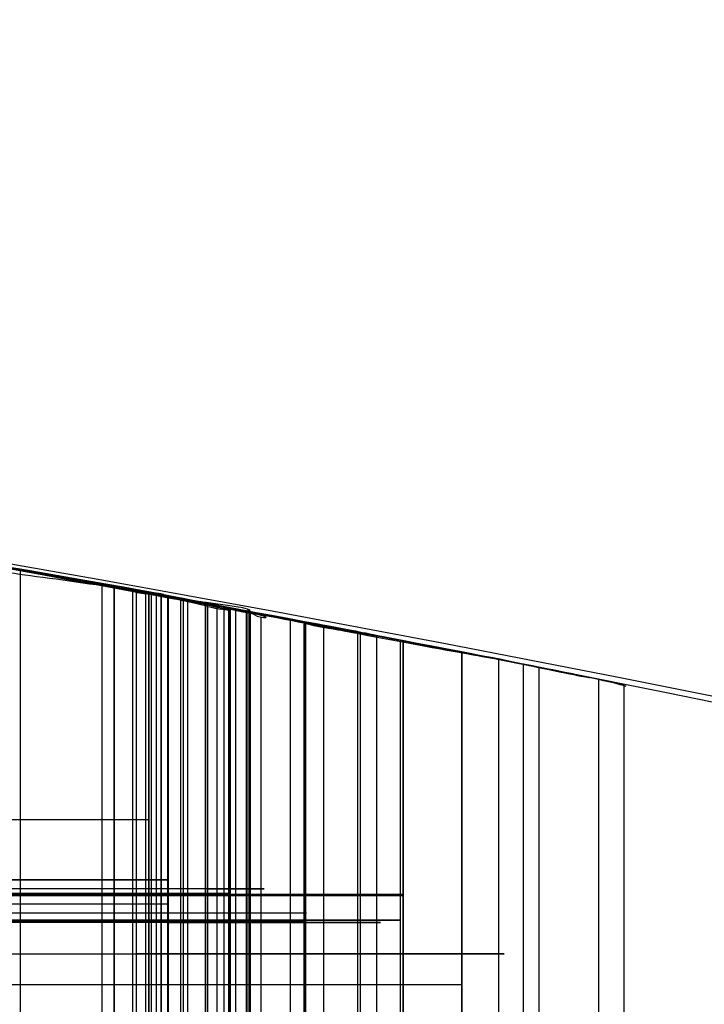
# Model space of a CAD drawing. Header units: millimetres. Extents: x -70 to 70, y -74 to 66.
# Tile 60 of 66: x 22.219 to 22.39, y 2.785 to 3.031. Entities that reach past the tile are written whole.
import ezdxf

# ---------------------------------------------------------------- set-up
doc = ezdxf.new("R2010")
doc.units = ezdxf.units.MM
doc.header["$MEASUREMENT"] = 0
doc.layers.add('Predefinito', color=7, linetype='Continuous', true_color=0x000000)

msp = doc.modelspace()

# ---------------------------------------------------------------- linework, layer by layer
at = {"layer": 'Predefinito', "color": 9, "true_color": 0xc4c4c4}
for p, q in [((22.31450549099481, 2.875469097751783, 64.46719999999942), (22.31450549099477, 2.875469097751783, 64.7514)), ((20.36910549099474, 2.830791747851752, 61.3262999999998), (22.25080549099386, 2.830791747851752, 59.82791891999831))]:
    msp.add_line(p, q, dxfattribs=at)
for centre, radius, start, end in [((-6.039613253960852e-14, -4.000000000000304, 3.999999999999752), 70.00000000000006, 359.9999999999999, 89.99999999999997), ((-5.684341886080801e-14, -4.0000000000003, 1.999999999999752), 70.00000000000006, 359.9999999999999, 89.99999999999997), ((0, -4.000000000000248, 2.999999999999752), 70, 270, 90.00000000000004), ((1.27897692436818e-13, -4.000000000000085, 1.999999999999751), 64.99999999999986, 4.775725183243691e-14, 90.00000000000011), ((1.172395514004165e-13, -4.000000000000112), 64.99999999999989, 9.786322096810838e-14, 90.00000000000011), ((0, -4.000000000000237, 0.9999999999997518), 65, 270, 90.00000000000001), ((-3.176258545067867e-08, -4.000000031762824, 1.999999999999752), 25.00000003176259, 7.27943635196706e-08, 89.99999999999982), ((5.329070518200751e-15, -4.000000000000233), 24.99999999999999, 359.9999999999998, 90.00000000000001), ((0, -4.000000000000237, 0.9999999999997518), 25, 270, 90.00000000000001), ((21, -4.000000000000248, 110.4999999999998), 7.000000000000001, 0, 180), ((21, -4.000000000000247, 215.009608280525), 6.999815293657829, 1.249936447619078e-10, 180.000000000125), ((21, -4.000000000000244, 5.99039171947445), 6.999815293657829, 1.608639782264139e-10, 180.0000000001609)]:
    msp.add_arc(centre, radius, start, end, dxfattribs=at)
for points, degree in [([(22.25080549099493, 2.887342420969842, 59.82791891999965), (21.62592714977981, 3.00082614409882, 60.32550402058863), (20.99868287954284, 3.028485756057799, 60.82497308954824), (20.36910549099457, 2.971511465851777, 61.3262999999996)], 3), ([(21.42498303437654, 2.987093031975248, 68.01240155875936), (21.70566729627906, 2.970031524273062, 68.01029117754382), (21.98117016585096, 2.936501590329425, 67.99817185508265), (22.25557941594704, 2.886473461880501, 67.9830067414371)], 3), ([(22.25080549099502, 2.887342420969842, 58.53079999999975), (22.22880821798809, 2.891337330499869, 58.58931791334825), (22.21256661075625, 2.894225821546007, 58.65010476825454), (22.18710549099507, 2.89860714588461, 58.70719999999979)], 3), ([(22.21875761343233, 2.639416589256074, 62.19953660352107), (22.21875761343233, 2.766262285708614, 62.19953660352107), (22.21875761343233, 2.893107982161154, 62.19953660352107)], 2), ([(22.23914019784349, 2.635319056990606, 59.68710974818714), (22.23914019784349, 2.762399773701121, 59.68710974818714), (22.23914019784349, 2.889480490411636, 59.68710974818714)], 2), ([(22.24213224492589, 2.634498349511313, 68.36353028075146), (22.24213224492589, 2.761574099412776, 68.36353028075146), (22.24213224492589, 2.888649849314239, 68.36353028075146)], 2), ([(22.24228785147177, 2.635131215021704, 61.3445620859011), (22.24228785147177, 2.762222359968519, 61.3445620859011), (22.24228785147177, 2.889313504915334, 61.3445620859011)], 2), ([(22.24681603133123, 2.634452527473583, 67.49208622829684), (22.24681603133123, 2.761288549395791, 67.49208622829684), (22.24681603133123, 2.888124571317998, 67.49208622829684)], 2), ([(22.247726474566, 2.633642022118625, 67.62027349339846), (22.247726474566, 2.760631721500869, 67.62027349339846), (22.247726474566, 2.887621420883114, 67.62027349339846)], 2), ([(22.25011489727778, 2.633281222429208, 67.76504086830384), (22.25011489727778, 2.760358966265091, 67.76504086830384), (22.25011489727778, 2.887436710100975, 67.76504086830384)], 2), ([(22.25080549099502, 2.887342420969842, 58.53079999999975), (22.25080549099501, 2.760220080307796, 58.53079999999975), (22.250805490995, 2.633097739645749, 58.53079999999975)], 2), ([(22.25080549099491, 2.633097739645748, 59.82791891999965), (22.25080549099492, 2.760220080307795, 59.82791891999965), (22.25080549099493, 2.887342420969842, 59.82791891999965)], 2), ([(22.25080549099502, 2.633097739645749, 61.58109999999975), (22.25080549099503, 2.760220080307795, 61.58109999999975), (22.25080549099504, 2.88734242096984, 61.58109999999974)], 2), ([(22.25080549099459, 2.633097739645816, 61.58109999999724), (22.25080549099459, 2.760220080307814, 61.58109999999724), (22.25080549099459, 2.887342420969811, 61.58109999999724)], 2), ([(22.25149876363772, 2.632975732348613, 67.69874184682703), (22.25149876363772, 2.760105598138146, 67.69874184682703), (22.25149876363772, 2.88723546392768, 67.69874184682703)], 2), ([(22.25275709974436, 2.63271645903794, 61.40301871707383), (22.25275709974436, 2.759851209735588, 61.40301871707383), (22.25275709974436, 2.886985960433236, 61.40301871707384)], 2), ([(22.25395166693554, 2.632971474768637, 61.6118946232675), (22.25395166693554, 2.760095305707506, 61.61189462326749), (22.25395166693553, 2.887219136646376, 61.61189462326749)], 2), ([(22.25398674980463, 2.632712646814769, 67.53953482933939), (22.25398674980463, 2.759765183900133, 67.53953482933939), (22.25398674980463, 2.886817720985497, 67.53953482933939)], 2), ([(22.25561175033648, 2.632189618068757, 67.98300511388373), (22.25560097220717, 2.716950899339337, 67.98300565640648), (22.25559019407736, 2.801712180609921, 67.98300619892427), (22.25557941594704, 2.886473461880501, 67.9830067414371)], 3), ([(22.25570549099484, 2.886450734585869, 59.22169999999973), (22.25570549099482, 2.759311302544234, 59.22169999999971), (22.25570549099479, 2.632171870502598, 59.22169999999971)], 2), ([(22.25570549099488, 2.632171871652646, 67.98299999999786), (22.25570549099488, 2.759311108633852, 67.98299999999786), (22.25570549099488, 2.88645034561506, 67.98299999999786)], 2), ([(22.25888596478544, 2.631892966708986, 59.27034895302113), (22.25888596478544, 2.758982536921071, 59.27034895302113), (22.25888596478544, 2.886072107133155, 59.27034895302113)], 2), ([(22.25952218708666, 2.630877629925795, 59.17167352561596), (22.25952218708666, 2.758184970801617, 59.17167352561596), (22.25952218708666, 2.885492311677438, 59.17167352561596)], 2), ([(22.26060549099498, 2.631242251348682, 62.01719999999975), (22.26060549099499, 2.758398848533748, 62.01719999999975), (22.260605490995, 2.885555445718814, 62.01719999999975)], 2), ([(22.26060549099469, 2.631242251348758, 62.01719999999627), (22.26060549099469, 2.758398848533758, 62.01719999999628), (22.2606054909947, 2.885555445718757, 62.01719999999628)], 2), ([(22.26501406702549, 2.630451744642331, 59.39447853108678), (22.26501406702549, 2.757489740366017, 59.39447853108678), (22.26501406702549, 2.884527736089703, 59.39447853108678)], 2), ([(22.2655054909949, 2.630308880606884, 68.80619999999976), (22.2655054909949, 2.757482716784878, 68.80619999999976), (22.26550549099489, 2.884656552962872, 68.80619999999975)], 2), ([(22.26550549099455, 2.630308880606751, 68.8062000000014), (22.26550549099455, 2.757482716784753, 68.8062000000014), (22.26550549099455, 2.884656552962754, 68.8062000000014)], 2), ([(22.2655891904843, 2.630221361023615, 59.04852768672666), (22.2655891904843, 2.757179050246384, 59.04852768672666), (22.2655891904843, 2.884136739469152, 59.04852768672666)], 2), ([(22.26790598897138, 2.63047875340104, 61.94910586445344), (22.26790598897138, 2.757652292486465, 61.94910586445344), (22.26790598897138, 2.884825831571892, 61.94910586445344)], 2), ([(22.26972359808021, 2.630216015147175, 59.3431326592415), (22.26972359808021, 2.757144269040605, 59.3431326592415), (22.26972359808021, 2.884072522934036, 59.3431326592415)], 2), ([(22.27086671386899, 2.628986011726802, 59.08272948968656), (22.27086671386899, 2.756222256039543, 59.08272948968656), (22.27086671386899, 2.883458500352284, 59.08272948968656)], 2), ([(22.27105887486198, 2.629081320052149, 68.90925005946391), (22.27105887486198, 2.756373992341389, 68.90925005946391), (22.27105887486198, 2.883666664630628, 68.90925005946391)], 2), ([(22.27126254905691, 2.629174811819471, 62.18286338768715), (22.27126254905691, 2.756270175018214, 62.18286338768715), (22.27126254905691, 2.883365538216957, 62.18286338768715)], 2), ([(22.27259345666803, 2.629119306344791, 61.83569277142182), (22.27259345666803, 2.75629400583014, 61.83569277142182), (22.27259345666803, 2.88346870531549, 61.83569277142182)], 2), ([(22.27530549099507, 2.628430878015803, 71.37869999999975), (22.27530549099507, 2.755639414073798, 71.37869999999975), (22.27530549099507, 2.882847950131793, 71.37869999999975)], 2), ([(22.27530549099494, 2.628430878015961, 71.37870000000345), (22.27530549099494, 2.755639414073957, 71.37870000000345), (22.27530549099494, 2.882847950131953, 71.37870000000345)], 2), ([(22.27530549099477, 2.628430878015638, 71.37869999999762), (22.27530549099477, 2.75563941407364, 71.37869999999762), (22.27530549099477, 2.882847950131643, 71.37869999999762)], 2), ([(22.27573015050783, 2.62886568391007, 61.87660912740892), (22.27573015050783, 2.756071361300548, 61.87660912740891), (22.27573015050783, 2.883277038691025, 61.87660912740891)], 2), ([(22.27612398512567, 2.628374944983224, 68.66070844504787), (22.27612398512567, 2.755570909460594, 68.66070844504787), (22.27612398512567, 2.882766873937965, 68.66070844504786)], 2), ([(22.27631112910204, 2.628456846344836, 62.14843549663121), (22.27631112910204, 2.755533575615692, 62.14843549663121), (22.27631112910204, 2.882610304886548, 62.14843549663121)], 2), ([(22.2789714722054, 2.627692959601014, 68.99310468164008), (22.2789714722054, 2.754539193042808, 68.99310468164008), (22.2789714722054, 2.881385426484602, 68.99310468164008)], 2), ([(22.2862944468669, 2.626299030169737, 68.35537053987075), (22.2862944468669, 2.753546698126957, 68.35537053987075), (22.2862944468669, 2.880794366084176, 68.35537053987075)], 2), ([(22.29000549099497, 2.625585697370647, 65.62359999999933), (22.29000549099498, 2.752846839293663, 65.62359999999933), (22.29000549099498, 2.88010798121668, 65.62359999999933)], 2), ([(22.29000549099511, 2.625585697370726, 65.6235999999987), (22.29000549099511, 2.752846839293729, 65.6235999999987), (22.29000549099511, 2.880107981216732, 65.62359999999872)], 2), ([(22.29000549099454, 2.625585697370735, 65.72159999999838), (22.29000549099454, 2.752846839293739, 65.72159999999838), (22.29000549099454, 2.880107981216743, 65.72159999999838)], 2), ([(22.2900054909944, 2.625585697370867, 65.6235999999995), (22.2900054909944, 2.752846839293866, 65.6235999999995), (22.2900054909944, 2.880107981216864, 65.6235999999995)], 2), ([(22.29011581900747, 2.625585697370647, 65.72151959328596), (22.29011581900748, 2.752846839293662, 65.72151959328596), (22.29011581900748, 2.880107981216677, 65.72151959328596)], 2), ([(22.28972981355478, 2.625066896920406, 68.17196764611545), (22.28972981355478, 2.752393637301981, 68.17196764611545), (22.28972981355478, 2.879720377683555, 68.17196764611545)], 2), ([(22.2946199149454, 2.624224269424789, 59.67760123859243), (22.2946199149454, 2.751603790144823, 59.67760123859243), (22.2946199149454, 2.878983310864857, 59.67760123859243)], 2), ([(22.3031662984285, 2.623323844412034, 68.02822925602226), (22.3031662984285, 2.750591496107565, 68.02822925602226), (22.3031662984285, 2.877859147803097, 68.02822925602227)], 2), ([(22.30385509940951, 2.622842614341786, 68.31929240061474), (22.30385509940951, 2.75016378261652, 68.31929240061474), (22.30385509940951, 2.877484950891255, 68.31929240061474)], 2), ([(22.30787468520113, 2.622075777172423, 59.77322792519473), (22.30787468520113, 2.749401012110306, 59.77322792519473), (22.30787468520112, 2.876726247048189, 59.77322792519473)], 2), ([(22.31387127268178, 2.620899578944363, 63.31019203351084), (22.31387127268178, 2.748303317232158, 63.31019203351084), (22.31387127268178, 2.875707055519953, 63.31019203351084)], 2), ([(22.31450549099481, 2.875469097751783, 64.46719999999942), (22.3145054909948, 2.748118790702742, 64.46719999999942), (22.31450549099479, 2.620768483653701, 64.46719999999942)], 2), ([(22.31450549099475, 2.620768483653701, 64.75139999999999), (22.31450549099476, 2.748118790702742, 64.75139999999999), (22.31450549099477, 2.875469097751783, 64.7514)], 2), ([(22.31450549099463, 2.620768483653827, 64.75140000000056), (22.31450549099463, 2.748118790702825, 64.75140000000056), (22.31450549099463, 2.875469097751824, 64.75140000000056)], 2), ([(22.31450549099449, 2.62076848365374, 64.46720000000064), (22.31450549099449, 2.74811879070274, 64.46720000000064), (22.31450549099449, 2.87546909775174, 64.46720000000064)], 2), ([(22.31450549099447, 2.620768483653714, 64.75139999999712), (22.31450549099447, 2.748118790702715, 64.75139999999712), (22.31450549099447, 2.875469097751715, 64.75139999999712)], 2), ([(22.31450549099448, 2.620768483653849, 64.46719999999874), (22.31450549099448, 2.748118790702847, 64.46719999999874), (22.31450549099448, 2.875469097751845, 64.46719999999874)], 2), ([(22.3292054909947, 2.872642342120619, 57.60469999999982), (22.32920549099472, 2.745237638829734, 57.60469999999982), (22.32920549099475, 2.617832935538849, 57.60469999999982)], 2), ([(22.32920549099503, 2.617832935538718, 57.60470000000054), (22.32920549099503, 2.745237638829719, 57.60470000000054), (22.32920549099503, 2.87264234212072, 57.60470000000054)], 2), ([(22.33844229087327, 2.616024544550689, 59.70892094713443), (22.33844229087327, 2.743452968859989, 59.70892094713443), (22.33844229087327, 2.870881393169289, 59.70892094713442)], 2), ([(22.34460885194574, 2.615020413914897, 65.66144779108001), (22.34460885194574, 2.742318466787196, 65.66144779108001), (22.34460885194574, 2.869616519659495, 65.66144779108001)], 2), ([(22.3485312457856, 2.61381165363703, 57.71874399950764), (22.3485312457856, 2.741291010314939, 57.71874399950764), (22.3485312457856, 2.868770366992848, 57.71874399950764)], 2), ([(22.36350549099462, 2.610851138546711, 70.75639999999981), (22.36350549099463, 2.738385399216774, 70.75639999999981), (22.36350549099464, 2.865919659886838, 70.75639999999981)], 2), ([(22.36350549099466, 2.610851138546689, 70.75640000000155), (22.36350549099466, 2.73838539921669, 70.75640000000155), (22.36350549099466, 2.865919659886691, 70.75640000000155)], 2), ([(22.3635054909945, 2.610851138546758, 70.7563999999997), (22.3635054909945, 2.738385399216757, 70.7563999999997), (22.3635054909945, 2.865919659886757, 70.7563999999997)], 2), ([(22.3698303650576, 2.609226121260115, 70.828048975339), (22.3698303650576, 2.736772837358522, 70.828048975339), (22.3698303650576, 2.864319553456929, 70.828048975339)], 2), ([(22.290336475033, 2.807340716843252, 65.72135877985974), (22.28116836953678, 2.807340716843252, 65.72751909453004), (21.77827833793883, 2.807340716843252, 66.15627863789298), (21.39092986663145, 2.807340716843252, 66.52508157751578)], 3), ([(21.45941088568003, 2.805244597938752, 65.63830008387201), (21.65130763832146, 2.805244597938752, 65.64128334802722), (22.06805924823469, 2.805244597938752, 65.62956707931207), (22.29000549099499, 2.805244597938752, 65.6235999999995)], 3)]:
    msp.add_open_spline(points, degree=degree, dxfattribs=at)
for points, knots in [([(22.26550549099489, 2.884656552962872, 68.80619999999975), (22.2654534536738, 2.884666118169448, 68.8777954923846), (22.27005321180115, 2.883868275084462, 68.8960625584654), (22.27428867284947, 2.88301199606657, 68.94650880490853), (22.27516593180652, 2.882986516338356, 68.97070812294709), (22.27938578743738, 2.881038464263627, 68.99632187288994), (22.28668372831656, 2.880702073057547, 69.00365579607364), (22.24107061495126, 2.889218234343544, 69.00705558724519), (22.18185890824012, 2.900344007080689, 69.0015144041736), (21.86335414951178, 2.949877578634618, 68.97120746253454), (21.44894943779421, 3.00726127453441, 68.933600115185), (20.89830759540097, 2.999261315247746, 68.93359999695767)], [-1, -1, -1, -1, -0.7501500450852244, -0.7501500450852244, -0.5002660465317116, -0.5002660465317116, -0.3754286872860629, -0.3754286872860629, -0.2501668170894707, -0.2501668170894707, 0, 0, 0, 0]), ([(20.35400085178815, 2.970165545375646, 67.52480197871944), (20.37625816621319, 2.972225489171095, 67.52480168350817), (20.62125400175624, 2.995200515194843, 67.52778150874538), (21.17752615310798, 3.003313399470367, 67.52795139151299), (21.40881370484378, 2.991160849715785, 67.52302903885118), (21.82506173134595, 2.95428648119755, 67.50730497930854), (21.99567300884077, 2.929654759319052, 67.49804238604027), (22.21113770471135, 2.895286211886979, 67.48527436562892), (22.20588278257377, 2.893721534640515, 67.48389335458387), (22.23117837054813, 2.890550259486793, 67.48540089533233), (22.24142999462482, 2.889012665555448, 67.48711485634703), (22.25360186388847, 2.886979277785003, 67.49764021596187), (22.25568697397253, 2.886598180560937, 67.50638996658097), (22.25585764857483, 2.886476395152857, 67.54111772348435), (22.24763353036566, 2.887826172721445, 67.57652591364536), (22.2480620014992, 2.887487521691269, 67.63222634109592), (22.25103835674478, 2.887212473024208, 67.6501295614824), (22.25218595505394, 2.887106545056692, 67.68959655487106), (22.25165806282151, 2.88723570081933, 67.7056623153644), (22.25008143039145, 2.887530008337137, 67.73987584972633), (22.25088659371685, 2.886905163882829, 67.75732529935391), (22.25061505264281, 2.887828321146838, 67.77545514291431), (22.24555861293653, 2.888287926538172, 67.77940504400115), (22.21204307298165, 2.894294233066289, 67.78043667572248), (22.18673815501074, 2.898715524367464, 67.77801094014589), (22.10485636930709, 2.912461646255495, 67.76920874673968), (22.04093319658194, 2.92253152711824, 67.76136038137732), (21.89708561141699, 2.942629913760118, 67.74684795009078), (21.81687597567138, 2.952819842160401, 67.73989504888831), (21.62351029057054, 2.972816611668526, 67.72753702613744), (21.51329023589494, 2.982970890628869, 67.72086196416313), (21.35352299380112, 2.991140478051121, 67.72078868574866)], [-1, -1, -1, -1, -0.877008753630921, -0.877008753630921, -0.751482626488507, -0.751482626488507, -0.6269349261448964, -0.6269349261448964, -0.5016188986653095, -0.5016188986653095, -0.4389347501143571, -0.4389347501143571, -0.3762506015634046, -0.3762506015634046, -0.2507611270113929, -0.2507611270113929, -0.1880089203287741, -0.1880089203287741, -0.1566328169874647, -0.1566328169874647, -0.1252567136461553, -0.1252567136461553, -0.1095996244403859, -0.1095996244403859, -0.09394253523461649, -0.09394253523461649, -0.06262835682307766, -0.06262835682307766, -0.03131417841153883, -0.03131417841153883, 0, 0, 0, 0]), ([(20.72680549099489, 2.994666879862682, 64.42799999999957), (20.85835269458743, 2.999804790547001, 64.46831602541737), (20.9933281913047, 3.00126970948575, 64.48446842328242), (21.26236275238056, 2.996773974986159, 64.49607517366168), (21.39653002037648, 2.990623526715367, 64.49418306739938), (21.6626988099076, 2.970546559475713, 64.48561391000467), (21.79470250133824, 2.956618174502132, 64.4790655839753), (22.0557198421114, 2.921397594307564, 64.47292622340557), (22.18465483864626, 2.900294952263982, 64.4709576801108), (22.31450549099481, 2.875469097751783, 64.46719999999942)], [-1, -1, -1, -1, -0.7531814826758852, -0.7531814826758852, -0.5000858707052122, -0.5000858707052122, -0.2469295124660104, -0.2469295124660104, 0, 0, 0, 0]), ([(22.31450549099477, 2.875469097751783, 64.7514), (22.00795992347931, 2.934076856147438, 64.75248870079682), (21.71017397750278, 2.971236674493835, 64.76006694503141), (21.25295383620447, 2.997121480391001, 64.75925012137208), (21.09772355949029, 3.000656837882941, 64.75851989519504), (20.78627597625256, 2.997748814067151, 64.7238020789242), (20.62993550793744, 2.991686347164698, 64.69052360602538), (20.48670549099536, 2.981155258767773, 64.6190999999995)], [-1, -1, -1, -1, -0.5000907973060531, -0.5000907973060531, -0.2451111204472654, -0.2451111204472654, 0, 0, 0, 0]), ([(21.25347614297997, 2.995409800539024, 61.86530015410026), (21.50187390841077, 2.986418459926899, 61.86530235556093), (21.67173592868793, 2.969049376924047, 61.85975298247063), (21.9458390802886, 2.937189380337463, 61.84811574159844), (22.04198214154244, 2.922392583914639, 61.84182650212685), (22.24978194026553, 2.888916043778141, 61.82580899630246), (22.26491506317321, 2.885054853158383, 61.82303116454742), (22.27643105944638, 2.88272288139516, 61.83915595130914), (22.27766002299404, 2.882844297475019, 61.85765731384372), (22.2716340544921, 2.884425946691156, 61.9294637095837), (22.26023098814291, 2.885624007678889, 61.9761030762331), (22.260605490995, 2.885555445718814, 62.01719999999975)], [0, 0, 0, 0, 0.1212067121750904, 0.1212067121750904, 0.2432589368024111, 0.2432589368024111, 0.4965048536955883, 0.4965048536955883, 0.7484409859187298, 0.7484409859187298, 1, 1, 1, 1]), ([(22.25570549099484, 2.886450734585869, 59.22169999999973), (22.25453569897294, 2.886664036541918, 59.2615946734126), (22.26431908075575, 2.885331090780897, 59.30396172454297), (22.27284686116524, 2.883379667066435, 59.36471510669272), (22.27140397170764, 2.882760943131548, 59.37944375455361), (22.26249396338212, 2.885221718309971, 59.4004356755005), (22.25899005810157, 2.885949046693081, 59.40762816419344), (22.21557564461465, 2.893710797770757, 59.41230255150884), (22.17459777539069, 2.901137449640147, 59.40833146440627), (22.03098178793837, 2.924036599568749, 59.39579742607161), (21.93018451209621, 2.939354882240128, 59.38833128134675), (21.65607840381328, 2.970509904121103, 59.3775769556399), (21.49131794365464, 2.986797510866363, 59.3735986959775), (21.25350886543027, 2.995408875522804, 59.37359990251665)], [0, 0, 0, 0, 0.2499674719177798, 0.2499674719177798, 0.499848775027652, 0.499848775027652, 0.6250339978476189, 0.6250339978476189, 0.7503322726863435, 0.7503322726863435, 0.8749826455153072, 0.8749826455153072, 1, 1, 1, 1]), ([(22.260605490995, 2.885555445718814, 62.01719999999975), (22.26095202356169, 2.885492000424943, 62.05522755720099), (22.26890529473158, 2.884175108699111, 62.09382988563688), (22.27793476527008, 2.882381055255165, 62.15315814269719), (22.27684470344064, 2.881903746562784, 62.17024531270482), (22.2675820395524, 2.884327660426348, 62.1912791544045), (22.26231711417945, 2.88533074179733, 62.19754953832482), (22.21619307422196, 2.893610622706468, 62.20084776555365), (22.17478608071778, 2.901106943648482, 62.19662809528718), (22.03127046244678, 2.923992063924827, 62.18518760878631), (21.9299794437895, 2.939362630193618, 62.17894243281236), (21.65241151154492, 2.970922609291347, 62.17126934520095), (21.48221430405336, 2.987126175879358, 62.16909937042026), (21.25351880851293, 2.99540850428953, 62.16909994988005)], [0, 0, 0, 0, 0.2499956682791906, 0.2499956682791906, 0.4999477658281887, 0.4999477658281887, 0.6252139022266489, 0.6252139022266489, 0.7501337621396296, 0.7501337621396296, 0.874987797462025, 0.874987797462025, 1, 1, 1, 1]), ([(21.25353528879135, 2.995407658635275, 59.06980008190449), (21.48258078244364, 2.987111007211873, 59.06980094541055), (21.65371094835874, 2.970770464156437, 59.06580696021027), (21.9312508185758, 2.939259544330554, 59.05479128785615), (22.03251287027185, 2.92376249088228, 59.04719557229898), (22.1732028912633, 2.901519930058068, 59.0349004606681), (22.21254268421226, 2.894170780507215, 59.03081051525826), (22.25331864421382, 2.886917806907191, 59.0342935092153), (22.26189877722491, 2.885140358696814, 59.04021416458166), (22.26838076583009, 2.88337643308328, 59.05480679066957), (22.27053875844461, 2.883185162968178, 59.06227164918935), (22.27150712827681, 2.883392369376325, 59.08407478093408), (22.26937127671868, 2.883913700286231, 59.09907046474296), (22.26493370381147, 2.884720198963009, 59.12927778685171), (22.26184779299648, 2.885070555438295, 59.14816905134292), (22.25809967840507, 2.885742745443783, 59.18561529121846), (22.25782321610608, 2.886064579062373, 59.20402095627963), (22.25570549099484, 2.886450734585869, 59.22169999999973)], [0, 0, 0, 0, 0.1376005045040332, 0.1376005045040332, 0.2750631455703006, 0.2750631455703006, 0.4136413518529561, 0.4136413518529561, 0.5192492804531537, 0.5192492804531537, 0.610968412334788, 0.610968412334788, 0.7240623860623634, 0.7240623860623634, 0.8620311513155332, 0.8620311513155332, 1, 1, 1, 1]), ([(21.28300549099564, 2.994276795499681, 62.87470000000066), (21.35835587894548, 2.991227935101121, 62.81201742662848), (21.60216345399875, 2.977980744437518, 62.69110106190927), (22.07428970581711, 2.921283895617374, 62.79421966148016), (22.11097594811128, 2.911478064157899, 62.86195768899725), (22.26770350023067, 2.885069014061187, 63.04870151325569), (22.31164806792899, 2.876014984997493, 63.17548303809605), (22.31489243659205, 2.87539530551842, 63.42843672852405), (22.27410398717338, 2.883791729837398, 63.55517371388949), (22.12688739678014, 2.908877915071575, 63.74222166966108), (22.07770042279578, 2.919420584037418, 63.80624280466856), (21.82844286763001, 2.95099672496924, 63.8785812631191), (21.72997971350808, 2.962590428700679, 63.8969196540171), (21.52551819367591, 2.981000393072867, 63.8811783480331), (21.48368008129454, 2.983369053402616, 63.86595162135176), (21.37206946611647, 2.990502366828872, 63.82274568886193), (21.3221702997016, 2.992692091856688, 63.79221469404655), (21.28300549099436, 2.994276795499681, 63.7615999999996)], [0, 0, 0, 0, 0.1209890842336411, 0.1209890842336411, 0.2457307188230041, 0.2457307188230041, 0.4958948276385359, 0.4958948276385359, 0.7460103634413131, 0.7460103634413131, 0.870736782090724, 0.870736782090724, 0.903052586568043, 0.903052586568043, 0.9353683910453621, 0.9353683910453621, 1, 1, 1, 1]), ([(22.25080549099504, 2.88734242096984, 61.58109999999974), (22.25210864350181, 2.887105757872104, 61.59098917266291), (22.25576162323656, 2.886886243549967, 61.6024017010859), (22.25258208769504, 2.887475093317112, 61.61935088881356), (22.24538712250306, 2.888297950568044, 61.62469049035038), (22.21552775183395, 2.893711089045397, 61.63540989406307), (22.18826062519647, 2.898447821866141, 61.63673677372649), (22.11936991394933, 2.910078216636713, 61.64123955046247), (22.07851125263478, 2.916526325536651, 61.63933940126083), (21.96340904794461, 2.933821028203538, 61.62646719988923), (21.89534524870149, 2.94347215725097, 61.60983545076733), (21.66698115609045, 2.970500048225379, 61.58518459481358), (21.49688775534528, 2.984216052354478, 61.58790409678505), (21.33640069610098, 2.991914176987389, 61.58108015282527)], [0, 0, 0, 0, 0.03145990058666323, 0.03145990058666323, 0.06291980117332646, 0.06291980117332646, 0.1258396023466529, 0.1258396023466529, 0.2505903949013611, 0.2505903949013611, 0.5004113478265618, 0.5004113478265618, 1, 1, 1, 1]), ([(22.29011581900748, 2.880107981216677, 65.72151959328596), (22.28141381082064, 2.881739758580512, 65.72812231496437), (22.15202384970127, 2.90677758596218, 65.83813929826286), (21.80444294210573, 2.955869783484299, 66.14374603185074), (21.58459200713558, 2.978251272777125, 66.34071599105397), (21.3915380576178, 2.989082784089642, 66.52450867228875)], [0, 0, 0, 0, 0.500361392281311, 0.500361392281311, 1, 1, 1, 1]), ([(22.25557941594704, 2.886473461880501, 67.9830067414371), (22.28195023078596, 2.881665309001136, 67.98152026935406), (22.30171823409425, 2.87826365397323, 68.01473644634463), (22.3122896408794, 2.875831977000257, 68.07024072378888), (22.30497422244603, 2.877125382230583, 68.0978721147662), (22.2915422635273, 2.879213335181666, 68.15121356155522), (22.28777658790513, 2.880269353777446, 68.17726551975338), (22.29558091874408, 2.879267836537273, 68.23007549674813), (22.30374324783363, 2.877531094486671, 68.25666733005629), (22.30742520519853, 2.876803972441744, 68.31193765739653), (22.30289940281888, 2.877851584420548, 68.34849541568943), (22.26916977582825, 2.883857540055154, 68.36411991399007), (22.25447524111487, 2.886377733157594, 68.36374993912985), (22.22616910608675, 2.891586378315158, 68.36324816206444), (22.21232197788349, 2.894233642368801, 68.36283653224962), (22.14347194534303, 2.906201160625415, 68.36007646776), (22.09201092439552, 2.914475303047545, 68.3556684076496), (21.83661286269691, 2.952990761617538, 68.33267418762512), (21.61682097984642, 2.976152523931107, 68.32406633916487), (21.40041981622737, 2.988539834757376, 68.31619339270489)], [0, 0, 0, 0, 0.06321742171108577, 0.06321742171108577, 0.1264348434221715, 0.1264348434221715, 0.1887374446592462, 0.1887374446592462, 0.2510400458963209, 0.2510400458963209, 0.3132554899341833, 0.3132554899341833, 0.3443632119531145, 0.3443632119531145, 0.3754709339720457, 0.3754709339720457, 0.5003611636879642, 0.5003611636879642, 1, 1, 1, 1]), ([(21.4594246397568, 2.984904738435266, 65.63830021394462), (21.55661207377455, 2.978511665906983, 65.63981068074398), (21.70988282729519, 2.96564184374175, 65.63756943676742), (22.02166808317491, 2.926874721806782, 65.6309442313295), (22.17939544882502, 2.900847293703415, 65.62657376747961), (22.29000549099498, 2.88010798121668, 65.62359999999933)], [0, 0, 0, 0, 0.5005669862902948, 0.5005669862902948, 1, 1, 1, 1]), ([(21.53754412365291, 2.979341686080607, 59.71660504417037), (21.61840662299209, 2.973120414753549, 59.71558961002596), (21.69847710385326, 2.965419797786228, 59.70936346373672), (21.8188244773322, 2.951780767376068, 59.70318060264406), (21.85898002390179, 2.946886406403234, 59.7016412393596), (21.93959961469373, 2.936424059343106, 59.70139338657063), (21.98014932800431, 2.930856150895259, 59.70333180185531), (22.06110806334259, 2.919069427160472, 59.70670418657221), (22.10147287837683, 2.912850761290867, 59.70780415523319), (22.16113985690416, 2.903054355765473, 59.70338399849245), (22.18087042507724, 2.899698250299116, 59.70090269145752), (22.21993016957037, 2.892937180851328, 59.6930632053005), (22.23909110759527, 2.889514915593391, 59.68659886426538), (22.27772341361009, 2.882407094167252, 59.67547808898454), (22.29963905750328, 2.877901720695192, 59.67526180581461), (22.32770627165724, 2.872747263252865, 59.69229807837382), (22.33544712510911, 2.871390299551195, 59.70009869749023), (22.34130286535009, 2.870396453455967, 59.7173408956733), (22.33937773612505, 2.870756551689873, 59.72659637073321), (22.32614588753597, 2.873262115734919, 59.75455740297), (22.30849049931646, 2.876613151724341, 59.77307365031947), (22.28023625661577, 2.881926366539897, 59.80315912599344), (22.26671822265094, 2.884452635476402, 59.81571968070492), (22.25080549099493, 2.887342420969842, 59.82791891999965)], [0, 0, 0, 0, 0.2499531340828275, 0.2499531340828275, 0.3749297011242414, 0.3749297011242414, 0.4998921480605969, 0.4998921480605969, 0.6248258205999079, 0.6248258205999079, 0.6872116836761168, 0.6872116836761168, 0.7495975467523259, 0.7495975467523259, 0.8120777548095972, 0.8120777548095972, 0.8433178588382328, 0.8433178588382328, 0.8745579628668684, 0.8745579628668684, 0.9372789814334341, 0.9372789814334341, 1, 1, 1, 1]), ([(21.7314054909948, 2.961684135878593, 61.37529999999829), (21.85632262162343, 2.948560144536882, 61.36791489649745), (21.95858952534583, 2.935690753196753, 61.37532161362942), (22.13392521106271, 2.907615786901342, 61.34662461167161), (22.17743235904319, 2.900308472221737, 61.33497706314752), (22.22223784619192, 2.89278309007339, 61.33291794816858), (22.23470229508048, 2.890709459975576, 61.33545245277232), (22.25006835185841, 2.887881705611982, 61.35390439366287), (22.25258611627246, 2.887127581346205, 61.37048508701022), (22.25351446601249, 2.886580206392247, 61.46024110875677), (22.24259886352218, 2.888832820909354, 61.51882272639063), (22.25080549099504, 2.88734242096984, 61.58109999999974)], [0, 0, 0, 0, 0.4851192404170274, 0.4851192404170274, 0.611601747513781, 0.611601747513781, 0.6851458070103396, 0.6851458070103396, 0.7586898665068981, 0.7586898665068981, 1, 1, 1, 1]), ([(21.73630549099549, 2.961167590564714, 56.78639999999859), (21.77278989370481, 2.957308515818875, 56.80812702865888), (21.80918128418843, 2.953252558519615, 56.82984943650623), (21.87884314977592, 2.9449104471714, 56.87883332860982), (21.91229248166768, 2.940624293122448, 56.90568340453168), (22.00813724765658, 2.927665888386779, 56.99232729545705), (22.06603452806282, 2.918893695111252, 57.05821118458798), (22.21861121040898, 2.894156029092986, 57.27244837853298), (22.29245748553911, 2.879749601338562, 57.43754389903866), (22.3292054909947, 2.872642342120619, 57.60469999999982)], [0, 0, 0, 0, 0.1250601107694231, 0.1250601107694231, 0.2501202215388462, 0.2501202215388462, 0.5002404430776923, 0.5002404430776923, 1, 1, 1, 1]), ([(21.87350549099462, 2.945285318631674, 70.17330000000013), (21.90301573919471, 2.941573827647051, 70.1860135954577), (21.93274012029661, 2.937693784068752, 70.19795245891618), (21.99029250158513, 2.929760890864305, 70.22728896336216), (22.01820853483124, 2.925708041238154, 70.24432935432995), (22.09872377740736, 2.913536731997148, 70.30157064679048), (22.14809332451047, 2.905405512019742, 70.34788942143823), (22.27790813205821, 2.882945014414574, 70.50339451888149), (22.34028022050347, 2.870531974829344, 70.62922572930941), (22.36350549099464, 2.865919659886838, 70.75639999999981)], [0, 0, 0, 0, 0.1250526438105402, 0.1250526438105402, 0.2501052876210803, 0.2501052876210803, 0.5002105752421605, 0.5002105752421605, 1, 1, 1, 1]), ([(22.27530549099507, 2.882847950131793, 71.37869999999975), (22.2636757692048, 2.885002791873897, 71.41490912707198), (22.24300397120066, 2.888868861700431, 71.4636591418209), (22.17875968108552, 2.900083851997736, 71.47419098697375), (22.13638413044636, 2.907247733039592, 71.44379856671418), (22.0989054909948, 2.913205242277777, 71.43750000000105)], [0, 0, 0, 0, 0.5000242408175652, 0.5000242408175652, 1, 1, 1, 1]), ([(22.206705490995, 2.895205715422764, 68.61019999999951), (22.25413317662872, 2.886905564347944, 68.60725630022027), (22.27325781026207, 2.883419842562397, 68.62016908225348), (22.27897276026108, 2.882117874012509, 68.70100031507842), (22.26553252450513, 2.884651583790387, 68.76900597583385), (22.26550549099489, 2.884656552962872, 68.80619999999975)], [0, 0, 0, 0, 0.5001055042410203, 0.5001055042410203, 1, 1, 1, 1]), ([(22.3292054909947, 2.872642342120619, 57.60469999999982), (22.34593498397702, 2.86940676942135, 57.6807976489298), (22.35490779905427, 2.867463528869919, 57.75841929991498), (22.36298329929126, 2.865892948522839, 57.91505731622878), (22.36142734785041, 2.866269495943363, 57.99404464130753), (22.34072287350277, 2.870481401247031, 58.22966729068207), (22.30557861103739, 2.877395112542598, 58.38509063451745), (22.25080549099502, 2.887342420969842, 58.53079999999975)], [0, 0, 0, 0, 0.2497763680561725, 0.2497763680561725, 0.4999713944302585, 0.4999713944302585, 1, 1, 1, 1]), ([(22.36350549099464, 2.865919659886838, 70.75639999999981), (22.36822924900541, 2.864981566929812, 70.7822658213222), (22.36947462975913, 2.864462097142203, 70.80865684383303), (22.37050004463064, 2.864054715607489, 70.86134397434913), (22.37008128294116, 2.86416680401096, 70.88768125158), (22.36630673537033, 2.86514188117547, 70.96660469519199), (22.36043202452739, 2.866545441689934, 71.01910905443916), (22.33492791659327, 2.871505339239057, 71.17565520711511), (22.30743459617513, 2.876894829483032, 71.27866606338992), (22.27530549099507, 2.882847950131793, 71.37869999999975)], [0, 0, 0, 0, 0.1250021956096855, 0.1250021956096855, 0.2500044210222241, 0.2500044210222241, 0.5000107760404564, 0.5000107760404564, 1, 1, 1, 1]), ([(22.29000549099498, 2.88010798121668, 65.62359999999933), (22.33605635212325, 2.871473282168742, 65.62236288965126), (22.35143384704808, 2.868278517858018, 65.63858680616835), (22.3378249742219, 2.870963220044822, 65.6843957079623), (22.30887939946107, 2.876588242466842, 65.71390966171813), (22.29011581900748, 2.880107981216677, 65.72151959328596)], [0, 0, 0, 0, 0.5001789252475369, 0.5001789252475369, 1, 1, 1, 1]), ([(20.353191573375, 2.815657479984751, 67.52480593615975), (20.37178577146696, 2.815657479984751, 67.52480000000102), (20.6181294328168, 2.815657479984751, 67.52765081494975), (21.06975078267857, 2.815657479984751, 67.52820518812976), (21.6220216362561, 2.815657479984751, 67.52039584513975), (22.200792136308, 2.815657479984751, 67.48636155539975), (22.209372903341, 2.815657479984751, 67.48432172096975), (22.256744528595, 2.815657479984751, 67.48548217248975), (22.256332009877, 2.815657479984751, 67.53348233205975), (22.243146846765, 2.815657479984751, 67.61200063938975), (22.254726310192, 2.815657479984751, 67.67584727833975), (22.247454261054, 2.815657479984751, 67.76150617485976), (22.25472189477, 2.815657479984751, 67.79040992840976), (21.93602510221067, 2.815657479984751, 67.74495325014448), (21.5326458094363, 2.815657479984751, 67.72082555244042), (21.35217913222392, 2.815657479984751, 67.72080004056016)], [0, 0, 0, 0, 0.102975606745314, 0.1544634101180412, 0.2059512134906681, 0.4056803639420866, 0.4756799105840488, 0.5663616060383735, 0.6696433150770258, 0.7729395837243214, 0.8480588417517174, 0.8930872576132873, 0.9180906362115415, 0.9431218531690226, 0.96812657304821, 0.96812657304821, 0.96812657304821, 0.96812657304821]), ([(22.314505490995, 2.811687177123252, 64.75140000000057), (22.21824140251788, 2.811687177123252, 64.75174188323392), (21.97735532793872, 2.811687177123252, 64.75318297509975), (21.6293200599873, 2.811687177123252, 64.75929297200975), (21.2682116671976, 2.811687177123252, 64.76033947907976), (20.89535472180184, 2.811687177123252, 64.74806405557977), (20.62781704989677, 2.811687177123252, 64.68946722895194), (20.4867054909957, 2.811687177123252, 64.61909999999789)], [0.06041180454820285, 0.06041180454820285, 0.06041180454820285, 0.06041180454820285, 0.1980659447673, 0.40484825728, 0.5582767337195, 0.7140465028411, 0.9395264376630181, 0.9395264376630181, 0.9395264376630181, 0.9395264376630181]), ([(20.72680549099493, 2.812086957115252, 64.42799999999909), (20.78200256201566, 2.812086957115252, 64.44491656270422), (20.92086701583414, 2.812086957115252, 64.47787151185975), (21.2049543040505, 2.812086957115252, 64.49796246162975), (21.5216343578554, 2.812086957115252, 64.49173245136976), (21.8518495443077, 2.812086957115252, 64.47644343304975), (22.09918189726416, 2.812086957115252, 64.47288701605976), (22.25600316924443, 2.812086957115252, 64.46889296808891), (22.31450549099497, 2.812086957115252, 64.46719999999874)], [0.06862501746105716, 0.06862501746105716, 0.06862501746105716, 0.06862501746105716, 0.1623901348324, 0.299534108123, 0.5297544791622, 0.6766763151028, 0.8364070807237, 0.9314644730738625, 0.9314644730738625, 0.9314644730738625, 0.9314644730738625]), ([(22.26550549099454, 2.813464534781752, 68.80619999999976), (22.26546169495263, 2.813464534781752, 68.86645673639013), (22.274022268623, 2.813464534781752, 68.92012258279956), (22.27505882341, 2.813464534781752, 68.98934577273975), (22.286729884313, 2.813464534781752, 69.01566450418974), (21.84367388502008, 2.813464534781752, 68.96432563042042), (21.21675549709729, 2.813464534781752, 68.93360001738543), (20.89830603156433, 2.813464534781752, 68.93359999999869)], [0.0192321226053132, 0.0192321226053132, 0.0192321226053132, 0.0192321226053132, 0.226326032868, 0.538091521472, 0.6921492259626, 0.836493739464, 0.9808381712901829, 0.9808381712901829, 0.9808381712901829, 0.9808381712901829]), ([(21.25357105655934, 2.811842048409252, 61.86529999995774), (21.55387119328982, 2.811842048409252, 61.86530000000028), (21.9932147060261, 2.811842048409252, 61.84756391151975), (22.2643629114, 2.811842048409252, 61.82282440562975), (22.272237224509, 2.811842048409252, 61.82632458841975), (22.278248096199, 2.811842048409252, 61.86770678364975), (22.26928766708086, 2.811842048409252, 61.94486032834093), (22.26040385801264, 2.811842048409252, 61.99507334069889), (22.26060549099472, 2.811842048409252, 62.01719999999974)], [0.03138188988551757, 0.03138188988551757, 0.03138188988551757, 0.03138188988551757, 0.1253869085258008, 0.2081095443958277, 0.3590404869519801, 0.4699705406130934, 0.573755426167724, 0.6623168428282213, 0.6623168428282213, 0.6623168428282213, 0.6623168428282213]), ([(22.25570549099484, 2.812253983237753, 59.22169999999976), (22.25523000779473, 2.812253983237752, 59.23791591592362), (22.25948922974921, 2.812253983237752, 59.28234446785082), (22.274202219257, 2.812253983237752, 59.35890872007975), (22.269354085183, 2.812253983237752, 59.39025416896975), (22.250265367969, 2.812253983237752, 59.42041634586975), (22.008485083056, 2.812253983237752, 59.38791650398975), (21.55227614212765, 2.812253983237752, 59.37359999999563), (21.25357961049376, 2.812253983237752, 59.37360000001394)], [0.2037135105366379, 0.2037135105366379, 0.2037135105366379, 0.2037135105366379, 0.2820526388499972, 0.415840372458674, 0.5938828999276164, 0.7133112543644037, 0.8327532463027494, 0.9521952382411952, 0.9521952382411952, 0.9521952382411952, 0.9521952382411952]), ([(22.26060549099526, 2.811747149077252, 62.01719999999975), (22.26106042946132, 2.811747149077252, 62.06712371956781), (22.28138825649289, 2.811747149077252, 62.14342507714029), (22.272925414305, 2.811747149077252, 62.18363588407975), (22.256612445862, 2.811747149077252, 62.20910307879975), (22.013135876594, 2.811747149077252, 62.17717056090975), (21.55408479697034, 2.811747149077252, 62.16909999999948), (21.25358244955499, 2.811747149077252, 62.16910000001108)], [0.01923076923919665, 0.01923076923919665, 0.01923076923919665, 0.01923076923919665, 0.3405395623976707, 0.5005888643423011, 0.6606381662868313, 0.8207057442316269, 0.9807733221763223, 0.9807733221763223, 0.9807733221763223, 0.9807733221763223]), ([(21.25358669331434, 2.812233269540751, 59.06979999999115), (21.55244832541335, 2.812233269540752, 59.06979999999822), (22.008907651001, 2.812233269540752, 59.05510622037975), (22.250847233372, 2.812233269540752, 59.02270573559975), (22.267153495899, 2.812233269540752, 59.04809403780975), (22.274913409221, 2.812233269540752, 59.07948131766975), (22.25871644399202, 2.812233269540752, 59.15638343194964), (22.2576427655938, 2.812233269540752, 59.20552738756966), (22.25570549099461, 2.812233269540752, 59.22169999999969)], [0.01922744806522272, 0.01922744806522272, 0.01922744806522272, 0.01922744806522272, 0.1776270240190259, 0.3360265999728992, 0.4944080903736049, 0.6527895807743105, 0.868856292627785, 0.980769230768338, 0.980769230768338, 0.980769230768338, 0.980769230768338]), ([(22.25080549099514, 2.811967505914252, 61.58109999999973), (22.25215353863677, 2.811967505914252, 61.59132986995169), (22.26348553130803, 2.811967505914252, 61.6259897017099), (22.085364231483, 2.811967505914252, 61.65476350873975), (21.8293043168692, 2.811967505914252, 61.58146147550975), (21.51922418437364, 2.811967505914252, 61.58882854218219), (21.33676359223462, 2.811967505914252, 61.58109398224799)], [0.02375356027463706, 0.02375356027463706, 0.02375356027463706, 0.02375356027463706, 0.05174715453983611, 0.1047955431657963, 0.391904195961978, 0.8869794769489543, 0.8869794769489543, 0.8869794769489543, 0.8869794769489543]), ([(21.42506983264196, 2.809642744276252, 68.01240026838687), (21.42508171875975, 2.809642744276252, 68.01240017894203), (21.702086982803, 2.809642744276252, 68.01031524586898), (21.97900994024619, 2.809642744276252, 67.99829125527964), (22.25558917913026, 2.809642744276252, 67.9830064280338)], [0.2090370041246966, 0.2090370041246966, 0.2090370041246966, 0.2090370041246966, 0.2090664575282, 0.8954468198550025, 0.8954468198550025, 0.8954468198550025, 0.8954468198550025]), ([(21.28300549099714, 2.805576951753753, 62.87470000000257), (21.39525808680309, 2.805576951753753, 62.78131917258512), (21.70766451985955, 2.805576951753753, 62.67090174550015), (22.171481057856, 2.805576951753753, 62.84574235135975), (22.3838902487, 2.805576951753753, 63.30987558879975), (22.170183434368, 2.805576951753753, 63.77605713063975), (21.7095355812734, 2.805576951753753, 63.94133468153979), (21.39663768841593, 2.805576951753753, 63.8504250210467), (21.28300549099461, 2.805576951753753, 63.76159999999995)], [0.0442891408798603, 0.0442891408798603, 0.0442891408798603, 0.0442891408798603, 0.1922719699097, 0.3501022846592, 0.501436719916, 0.6527909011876, 0.81062233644, 0.9563351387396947, 0.9563351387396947, 0.9563351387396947, 0.9563351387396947]), ([(22.25558976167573, 2.805011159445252, 67.98300625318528), (22.27752953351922, 2.805011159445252, 67.98186400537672), (22.333948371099, 2.805011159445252, 68.05722647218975), (22.262272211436, 2.805011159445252, 68.17336439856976), (22.320363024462, 2.805011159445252, 68.28023604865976), (22.290316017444, 2.805011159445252, 68.36391065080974), (22.158725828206, 2.805011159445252, 68.36347034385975), (21.8824561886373, 2.805011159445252, 68.33246953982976), (21.59248056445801, 2.805011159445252, 68.32318014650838), (21.4005558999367, 2.805011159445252, 68.31619819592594)], [0.03211776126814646, 0.03211776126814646, 0.03211776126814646, 0.03211776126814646, 0.07704782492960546, 0.17598398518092, 0.2774115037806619, 0.3049098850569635, 0.3356873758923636, 0.5185854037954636, 0.9133334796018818, 0.9133334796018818, 0.9133334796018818, 0.9133334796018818]), ([(21.53773405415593, 2.797204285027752, 59.71660090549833), (21.67211267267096, 2.797204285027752, 59.71489502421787), (21.9036082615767, 2.797204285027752, 59.68678894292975), (22.162211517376, 2.797204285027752, 59.71966001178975), (22.292240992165, 2.797204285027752, 59.66736254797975), (22.360014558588, 2.797204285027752, 59.71069133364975), (22.30349783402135, 2.797204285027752, 59.78032725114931), (22.27171585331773, 2.797204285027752, 59.81188836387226), (22.25080549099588, 2.797204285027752, 59.8279189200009)], [0.01915938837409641, 0.01915938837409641, 0.01915938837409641, 0.01915938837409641, 0.4217958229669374, 0.7205753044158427, 0.776819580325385, 0.8306410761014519, 0.9017872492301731, 0.9807692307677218, 0.9807692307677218, 0.9807692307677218, 0.9807692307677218]), ([(21.73140549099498, 2.797158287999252, 61.37529999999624), (21.8709346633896, 2.797158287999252, 61.36705102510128), (22.00687916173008, 2.797158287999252, 61.37968756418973), (22.25169901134, 2.797158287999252, 61.31927059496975), (22.25469828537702, 2.797158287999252, 61.45255185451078), (22.2430498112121, 2.797158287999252, 61.52224481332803), (22.25080549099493, 2.797158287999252, 61.58109999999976)], [0.01923076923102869, 0.01923076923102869, 0.01923076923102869, 0.01923076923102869, 0.5570895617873, 0.6761558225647, 0.7523310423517, 0.9807692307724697, 0.9807692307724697, 0.9807692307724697, 0.9807692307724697]), ([(21.73630549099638, 2.789500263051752, 56.78639999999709), (21.76622327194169, 2.789500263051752, 56.80421650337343), (22.05797745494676, 2.789500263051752, 56.97753774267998), (22.26373616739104, 2.789500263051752, 57.30689888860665), (22.32920549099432, 2.789500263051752, 57.60469999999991)], [0.1011246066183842, 0.1011246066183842, 0.1011246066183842, 0.1011246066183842, 0.1829860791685, 0.8998123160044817, 0.8998123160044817, 0.8998123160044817, 0.8998123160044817])]:
    msp.add_open_spline(points, degree=3, knots=knots, dxfattribs=at)

doc.saveas('drawing.dxf')
